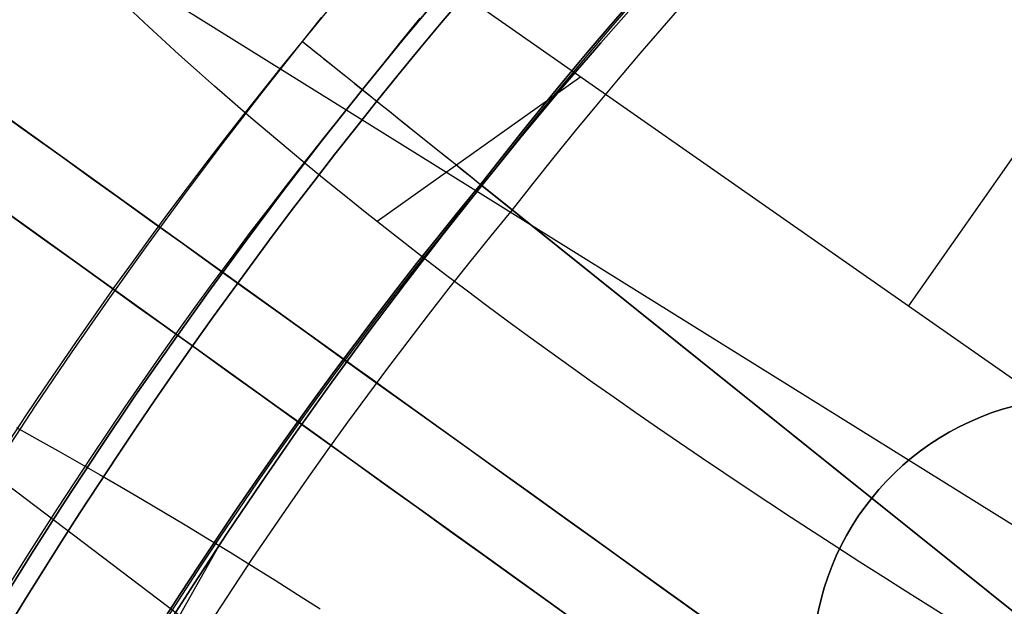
# Model space of a CAD drawing. Extents: x 5157 to 5867, y -156 to 1031.
# Tile 47 of 87: x 5462 to 5475, y 666 to 674. Entities that reach past the tile are written whole.
import ezdxf

# ---------------------------------------------------------------- set-up
doc = ezdxf.new("R2010")
doc.units = 0
doc.layers.add('1', color=7, linetype='CONTINUOUS')

msp = doc.modelspace()

# ---------------------------------------------------------------- linework, layer by layer
at = {"layer": '1', "color": 39}
for p, q in [((5495.901, 702.211, 26.283), (5473.421, 670.049, 26.283)), ((5461.112, 678.653, 26.283), (5477.207, 667.403, 26.283)), ((5503.458, 642.515, 21.85), (5453.676, 678.26, 21.85)), ((5502.87, 641.696, 21.85), (5453.088, 677.441, 21.85)), ((5462.06, 675.122, 33.305), (5476.372, 666.208, 33.305)), ((5469.159, 673.028, 26.283), (5466.509, 671.146, 36.941)), ((5472.021, 659.886, 33.328), (5458.533, 670.124, 33.328)), ((5463.026, 664.406, 26.283), (5464.455, 666.933, 37.309))]:
    msp.add_line(p, q, dxfattribs=at)
at = {"layer": '1', "color": 35}
for p, q in [((5465.538, 673.488, 275), (5465.538, 673.488, 227.968)), ((5465.538, 673.488, 275), (5466.318, 672.863, 275)), ((5466.318, 672.863, 275), (5466.318, 672.863, 227.968)), ((5467.853, 671.631, 225), (5500, 645.843, 225)), ((5467.853, 671.631, 226), (5500, 645.843, 226)), ((5467.871, 671.617, 52.607), (5467.871, 671.617, 43.014)), ((5477.215, 664.121, 52.607), (5467.871, 671.617, 52.607)), ((5477.215, 664.121, 101.507), (5467.871, 671.617, 101.507)), ((5467.871, 671.617, 103.507), (5467.871, 671.617, 101.507)), ((5476.222, 664.918, 103.507), (5467.871, 671.617, 103.507)), ((5478.825, 662.829, 42.507), (5468.266, 671.3, 42.507))]:
    msp.add_line(p, q, dxfattribs=at)
at = {"layer": '1', "color": 8}
for p, q in [((5466.506, 672.712, 275), (5466.506, 672.712, 271)), ((5472.941, 667.55, 271), (5472.941, 667.55, 275))]:
    msp.add_line(p, q, dxfattribs=at)
at = {"layer": '1', "color": 35}
for points in [[(5467.853, 671.631), (5468.126, 671.978), (5468.401, 672.323), (5468.679, 672.666), (5468.959, 673.006), (5469.242, 673.344), (5469.527, 673.679), (5469.815, 674.013)], [(5469.815, 674.013), (5469.527, 673.679), (5469.242, 673.344), (5468.959, 673.006), (5468.679, 672.666), (5468.401, 672.323), (5468.126, 671.978), (5467.853, 671.631)], [(5469.831, 673.998), (5469.544, 673.665), (5469.259, 673.329), (5468.976, 672.991), (5468.696, 672.651), (5468.418, 672.309), (5468.143, 671.964), (5467.871, 671.617)], [(5470.498, 673.99), (5470.21, 673.662), (5469.925, 673.331), (5469.642, 672.998), (5469.362, 672.663), (5469.084, 672.326), (5468.809, 671.986), (5468.536, 671.644), (5468.266, 671.3)], [(5465.538, 673.488), (5465.789, 673.805)], [(5467.064, 673.792), (5466.813, 673.484), (5466.565, 673.174), (5466.318, 672.863)], [(5461.729, 668.295), (5461.95, 668.631), (5462.174, 668.965), (5462.4, 669.298), (5462.628, 669.629), (5462.859, 669.959), (5463.091, 670.288), (5463.326, 670.614), (5463.563, 670.94), (5463.802, 671.264), (5464.044, 671.586), (5464.287, 671.907), (5464.533, 672.227), (5464.781, 672.545), (5465.031, 672.861), (5465.284, 673.175), (5465.538, 673.488)], [(5466.318, 672.863), (5466.068, 672.554), (5465.819, 672.245), (5465.573, 671.933), (5465.329, 671.62), (5465.087, 671.306), (5464.847, 670.99), (5464.609, 670.672), (5464.373, 670.353), (5464.14, 670.033), (5463.909, 669.711), (5463.68, 669.387), (5463.453, 669.062), (5463.228, 668.736), (5463.005, 668.408), (5462.785, 668.079), (5462.567, 667.749), (5462.351, 667.417), (5462.137, 667.083), (5461.925, 666.749), (5461.716, 666.413)], [(5463.715, 665.939), (5463.953, 666.308), (5464.193, 666.676), (5464.436, 667.042), (5464.682, 667.406), (5464.931, 667.769), (5465.182, 668.129), (5465.437, 668.488), (5465.694, 668.845), (5465.954, 669.2), (5466.217, 669.553), (5466.483, 669.904), (5466.751, 670.254), (5467.022, 670.601), (5467.297, 670.946), (5467.574, 671.29), (5467.853, 671.631)], [(5467.853, 671.631), (5467.574, 671.29), (5467.297, 670.946), (5467.022, 670.601), (5466.751, 670.254), (5466.483, 669.904), (5466.217, 669.553), (5465.954, 669.2), (5465.694, 668.845), (5465.437, 668.488), (5465.182, 668.129), (5464.931, 667.769), (5464.682, 667.406), (5464.436, 667.042), (5464.193, 666.676), (5463.953, 666.308), (5463.715, 665.939)], [(5467.871, 671.617), (5467.591, 671.276), (5467.314, 670.933), (5467.04, 670.587), (5466.769, 670.24), (5466.5, 669.891), (5466.235, 669.54), (5465.972, 669.187), (5465.712, 668.832), (5465.455, 668.475), (5465.201, 668.117), (5464.949, 667.756), (5464.7, 667.394), (5464.455, 667.03), (5464.212, 666.664), (5463.972, 666.296), (5463.734, 665.927)], [(5468.266, 671.3), (5467.988, 670.962), (5467.714, 670.621), (5467.442, 670.279), (5467.173, 669.934), (5466.907, 669.588), (5466.643, 669.24), (5466.382, 668.89), (5466.125, 668.538), (5465.87, 668.184), (5465.617, 667.828), (5465.368, 667.471), (5465.121, 667.111), (5464.877, 666.75), (5464.636, 666.387), (5464.398, 666.023)]]:
    msp.add_lwpolyline(points, dxfattribs=at)
at = {"layer": '1', "color": 39}
for points in [[(5473.996, 665.955, 40.014), (5473.692, 666.145, 39.941), (5473.389, 666.336, 39.864), (5473.088, 666.526, 39.784), (5472.787, 666.718, 39.701), (5472.489, 666.91, 39.614), (5472.192, 667.102, 39.524), (5471.896, 667.295, 39.43), (5471.602, 667.488, 39.333), (5471.309, 667.682, 39.232), (5471.018, 667.877, 39.128), (5470.729, 668.072, 39.02), (5470.442, 668.267, 38.909), (5470.156, 668.463, 38.795), (5469.872, 668.66, 38.677), (5469.59, 668.857, 38.556), (5469.309, 669.055, 38.431), (5469.031, 669.253, 38.303), (5468.754, 669.452, 38.172), (5468.479, 669.652, 38.037), (5468.206, 669.852, 37.899), (5467.935, 670.053, 37.758), (5467.667, 670.254, 37.613), (5467.4, 670.456, 37.465), (5467.135, 670.658, 37.314), (5466.873, 670.862, 37.159), (5466.613, 671.065, 37.001), (5466.354, 671.27, 36.839), (5466.1, 671.473, 36.675), (5465.848, 671.678, 36.508), (5465.599, 671.882, 36.339), (5465.352, 672.087, 36.166), (5465.108, 672.292, 35.99), (5464.867, 672.497, 35.811), (5464.629, 672.703, 35.629), (5464.393, 672.909, 35.445), (5464.161, 673.116, 35.257), (5463.931, 673.322, 35.067), (5463.704, 673.529, 34.874), (5463.479, 673.736, 34.678), (5463.258, 673.944, 34.479)], [(5461.817, 668.468, 35.732), (5462.089, 668.317, 35.909), (5462.361, 668.165, 36.083), (5462.635, 668.01, 36.254), (5462.909, 667.853, 36.422), (5463.184, 667.694, 36.587), (5463.459, 667.532, 36.75), (5463.736, 667.368, 36.909), (5464.013, 667.202, 37.066), (5464.304, 667.025, 37.227), (5464.596, 666.846, 37.385), (5464.889, 666.665, 37.539), (5465.182, 666.482, 37.69), (5465.475, 666.296, 37.837), (5465.768, 666.109, 37.981)]]:
    msp.add_polyline3d(points, dxfattribs=at)
at = {"layer": '1', "color": 39, "extrusion": (0, 0, -1)}
for centre, radius, start, end in [((-5517.046, 632.758, -24.542), 78.014, 35.68001, 155.68001), ((-5517.046, 632.758, -24.542), 77.829, 35.68001, 155.68001), ((-5517.046, 632.758, -16.982), 77.829, 35.68001, 155.68001), ((-5516.458, 631.939, -24.542), 78.014, 275.68001, 35.68001), ((-5516.458, 631.939, -24.542), 77.829, 275.68001, 35.68001), ((-5516.458, 631.939, -16.982), 77.829, 275.68001, 35.68001)]:
    msp.add_arc(centre, radius, start, end, dxfattribs=at)
at = {"layer": '1', "color": 39}
for centre, start, end in [((5517.046, 632.758, 16.982), 24.31999, 144.31999), ((5517.046, 632.758, 20.762), 24.31999, 144.31999), ((5516.458, 631.939, 16.982), 144.31999, 264.31999), ((5516.458, 631.939, 20.762), 144.31999, 264.31999)]:
    msp.add_arc(centre, 78.014, start, end, dxfattribs=at)
at = {"layer": '1', "color": 35, "extrusion": (0, 0, -1)}
for centre, radius, start, end in [((-5516.622, 632.508, -251.484), 65.49, 38.73717, 218.73717), ((-5516.622, 632.508, -251.484), 64.49, 38.73717, 218.73717), ((-5516.622, 632.508, -52.607), 62.5, 38.73717, 218.73717), ((-5516.622, 632.508, -103.507), 62.5, 38.73717, 218.73717), ((-5516.622, 632.508, -275), 65.49, 38.73717, 218.73717), ((-5516.622, 632.508, -275), 65.49, 218.73717, 38.73717), ((-5516.622, 632.508, -251.484), 65.49, 218.73717, 38.73717), ((-5516.622, 632.508, -251.484), 64.49, 218.73717, 38.73717), ((-5516.622, 632.508, -52.607), 62.5, 218.73717, 38.73717), ((-5516.622, 632.508, -103.507), 62.5, 218.73717, 38.73717)]:
    msp.add_arc(centre, radius, start, end, dxfattribs=at)
at = {"layer": '1', "color": 35}
for centre, radius, start, end in [((5516.622, 632.508, 275), 64.49, 321.26283, 141.26283), ((5516.622, 632.508, 101.507), 62.5, 321.26283, 141.26283), ((5516.622, 632.508, 47.811), 62.5, 321.26283, 141.26283), ((5516.622, 632.508, 102.507), 62.5, 321.26283, 141.26283), ((5516.622, 632.508, 275), 64.49, 141.26283, 321.26283), ((5516.622, 632.508, 101.507), 62.5, 141.26283, 321.26283), ((5516.622, 632.508, 47.811), 62.5, 141.26283, 321.26283), ((5516.622, 632.508, 102.507), 62.5, 141.26283, 321.26283)]:
    msp.add_arc(centre, radius, start, end, dxfattribs=at)
at = {"layer": '1', "color": 8}
for centre, radius, start, end in [((5516.622, 632.508, 271), 64.25, 128.67718, 153.84849), ((5475.671, 665.36, 271), 3.5, 23.6024, 258.9233), ((5475.671, 665.36, 273), 3.5, 23.6024, 258.9233)]:
    msp.add_arc(centre, radius, start, end, dxfattribs=at)
at = {"layer": '1', "color": 8, "extrusion": (0, 0, -1)}
for centre, radius, start, end in [((-5516.622, 632.508, -275), 64.25, 26.15151, 51.32282), ((-5516.622, 632.508, -273), 64.25, 26.15151, 51.32282), ((-5475.671, 665.36, -275), 3.5, 281.0767, 156.3976)]:
    msp.add_arc(centre, radius, start, end, dxfattribs=at)
at = {"layer": '1', "color": 39, "extrusion": (0.583258, 0.812287, -1.39441e-14)}
msp.add_arc((-4065.314, 3.392, 3731.841), 37.345, 34.4966, 90.3535, dxfattribs=at)
at = {"layer": '1', "color": 39, "extrusion": (0.583258, 0.812287, 1.09357e-14)}
msp.add_arc((-4065.135, 43.557, 3731.841), 40.528, 269.4207, 319.0268, dxfattribs=at)
at = {"layer": '1', "color": 39, "extrusion": (-0.583258, -0.812287, 1.3517e-14)}
msp.add_arc((4065.314, 3.392, -3730.833), 37.345, 89.6465, 145.5034, dxfattribs=at)
at = {"layer": '1', "color": 39, "extrusion": (-0.583258, -0.812287, -8.8653e-15)}
msp.add_arc((4065.134, 43.557, -3730.833), 40.528, 220.9732, 270.5793, dxfattribs=at)
at = {"layer": '1', "color": 35, "extrusion": (-0.625749, -0.780025, 6.88551e-14)}
msp.add_arc((3844.788, 227.968, -3945.391), 2.968, 180, 270, dxfattribs=at)
at = {"layer": '1', "color": 35, "extrusion": (-0.625749, -0.780025, -1.11472e-12)}
msp.add_arc((3844.788, 227.968, -3945.391), 1.968, 180, 270, dxfattribs=at)
at = {"layer": '1', "color": 35, "extrusion": (-0.625749, -0.780025, 8.97846e-13)}
msp.add_arc((3845.317, 43.014, -3945.391), 0.506, 180, 270, dxfattribs=at)

doc.saveas('drawing.dxf')
